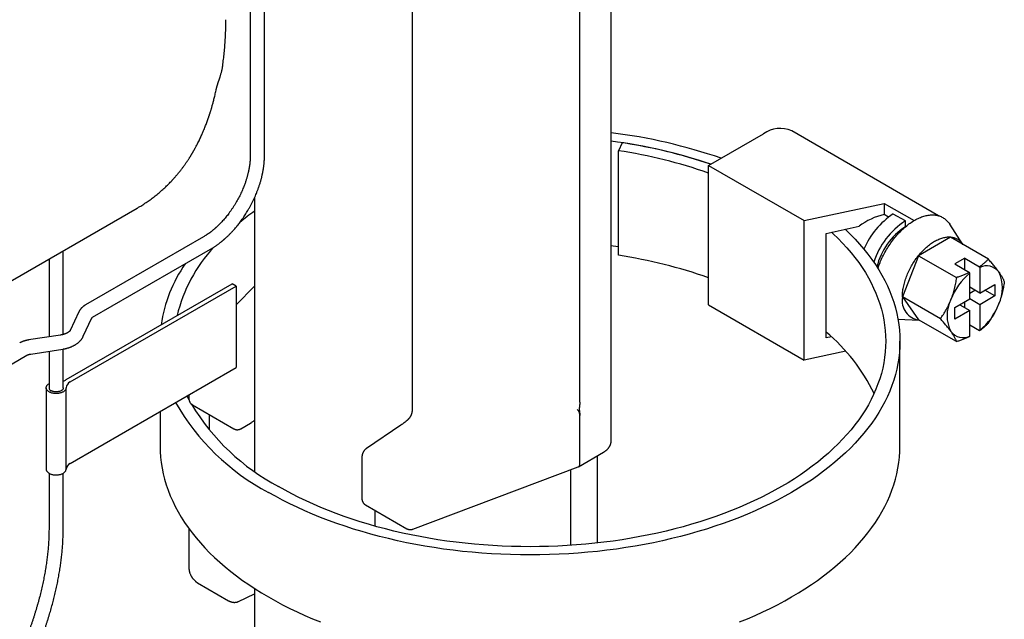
# Model space of a CAD drawing. Header units: millimetres. Extents: x 8 to 564, y 12 to 489.
# Tile 50 of 79: x 490 to 559, y 142 to 184. Entities that reach past the tile are written whole.
import ezdxf

# ---------------------------------------------------------------- set-up
doc = ezdxf.new("R2010")
doc.units = ezdxf.units.MM

msp = doc.modelspace()

# ---------------------------------------------------------------- linework, layer by layer
at = {"color": 7, "linetype": 'Continuous', "lineweight": 30}
for p, q in [((531.696, 154.749), (531.696, 195.168)), ((529.489, 157.433), (529.489, 193.535)), ((517.703, 192.887), (517.703, 156.897)), ((507.327, 174.734), (507.327, 187.736)), ((506.327, 187.11), (506.327, 174.734)), ((504.366, 180.897), (504.367, 180.904)), ((554.701, 170.523), (544.38, 176.481)), ((538.54, 174.057), (542.4, 176.285)), ((532.459, 175.649), (532.201, 175.091)), ((532.201, 167.742), (532.201, 175.091)), ((538.54, 174.057), (545.258, 170.179)), ((538.54, 164.259), (538.54, 174.057)), ((500.839, 173.013), (500.84, 173.015)), ((506.587, 171.7), (506.633, 171.73)), ((506.633, 171.798), (506.633, 152.574)), ((487.444, 164.742), (498.386, 171.059)), ((545.258, 170.179), (550.886, 171.387)), ((550.886, 171.387), (550.886, 170.604)), ((550.886, 171.387), (552.978, 170.179)), ((551.191, 170.428), (550.886, 170.604)), ((552.371, 170.155), (551.522, 170.645)), ((545.258, 160.381), (545.258, 170.179)), ((546.804, 169.286), (549.114, 169.782)), ((552.371, 169.747), (552.371, 170.155)), ((552.372, 169.746), (552.371, 169.747)), ((556.408, 168.51), (555.491, 169.926)), ((503.041, 169.044), (494.745, 164.255)), ((546.804, 161.937), (546.804, 169.286)), ((555.544, 169.007), (553.299, 167.711)), ((558.199, 167.474), (555.544, 169.007)), ((495.245, 163.388), (503.541, 168.178)), ((492.184, 167.478), (492.184, 162.02)), ((493.184, 162.185), (493.184, 168.056)), ((553.299, 167.711), (552.176, 164.817)), ((553.299, 167.711), (555.953, 166.178)), ((556.543, 167.542), (555.835, 167.134)), ((556.543, 167.542), (557.585, 166.941)), ((556.543, 166.726), (556.543, 167.542)), ((555.835, 167.134), (556.878, 166.532)), ((557.585, 166.941), (557.603, 166.893)), ((557.603, 166.893), (557.603, 165.093)), ((556.896, 166.484), (556.878, 166.532)), ((556.896, 164.685), (556.896, 166.484)), ((493.395, 159.01), (505.059, 165.744)), ((493.677, 158.847), (505.342, 165.581)), ((505.342, 165.581), (505.059, 165.744)), ((505.342, 165.581), (505.342, 159.865)), ((506.633, 165.577), (505.342, 164.267)), ((557.603, 165.093), (556.896, 165.501)), ((557.603, 165.093), (558.664, 165.705)), ((558.664, 165.705), (558.664, 164.889)), ((554.831, 163.284), (552.176, 164.817)), ((552.176, 164.817), (553.299, 163.22)), ((556.896, 165.093), (557.25, 165.297)), ((558.664, 164.889), (557.603, 164.276)), ((558.664, 164.889), (557.957, 165.297)), ((538.54, 164.259), (545.258, 160.381)), ((555.835, 164.072), (556.896, 164.685)), ((555.835, 163.256), (555.835, 164.072)), ((556.189, 164.276), (556.896, 163.868)), ((556.543, 164.072), (556.543, 164.481)), ((557.603, 164.276), (556.896, 164.685)), ((557.603, 164.276), (557.603, 162.476)), ((494.283, 163.773), (493.68, 162.474)), ((494.587, 162.053), (495.19, 163.352)), ((556.896, 163.868), (555.835, 163.256)), ((556.896, 162.068), (556.896, 163.868)), ((551.848, 163.27), (553.339, 163.194)), ((555.953, 161.687), (553.299, 163.22)), ((557.585, 162.45), (556.896, 162.847)), ((492.996, 162.145), (490.746, 161.797)), ((547.179, 162.018), (546.804, 161.937)), ((556.896, 162.068), (556.878, 162.041)), ((557.603, 162.476), (557.585, 162.45)), ((551.989, 154.36), (551.989, 161.709)), ((480.914, 155.115), (490.624, 160.72)), ((490.898, 160.809), (493.149, 161.157)), ((492.184, 161.008), (492.184, 158.437)), ((493.184, 158.437), (493.184, 161.163)), ((548.179, 161.008), (545.258, 160.381)), ((493.677, 153.131), (505.342, 159.865)), ((491.984, 158.437), (491.984, 152.721)), ((493.384, 152.721), (493.384, 158.437)), ((502.017, 157.946), (502.017, 157.665)), ((502.267, 157.232), (505.162, 155.561)), ((499.989, 156.775), (499.989, 154.36)), ((503.438, 156.556), (503.438, 155.479)), ((517.703, 156.897), (517.703, 156.899)), ((529.489, 153.116), (529.489, 156.482)), ((505.662, 155.561), (506.355, 155.961)), ((516.907, 155.815), (514.489, 154.175)), ((529.397, 152.893), (531.154, 153.908)), ((530.727, 147.538), (530.727, 153.662)), ((514.175, 153.537), (514.175, 150.646)), ((492.184, 152.438), (492.184, 148.606)), ((493.184, 148.606), (493.184, 152.438)), ((517.747, 148.507), (529.377, 152.884)), ((528.856, 147.372), (528.856, 152.688)), ((514.426, 150.213), (517.321, 148.542)), ((515.09, 149.83), (515.09, 148.72)), ((502.017, 148.548), (502.017, 145.785)), ((502.622, 144.745), (504.809, 143.483)), ((505.512, 143.434), (506.633, 143.968)), ((506.633, 144.338), (506.633, 103.247))]:
    msp.add_line(p, q, dxfattribs=at)
at = {"color": 7, "linetype": 'Continuous', "lineweight": 30, "flags": 128}
for points in [[(550.439, 166.815), (550.471, 166.913), (550.508, 167.018), (550.547, 167.123), (550.589, 167.227), (550.632, 167.331), (550.677, 167.435), (550.724, 167.539), (550.772, 167.642), (550.823, 167.744), (550.876, 167.846), (550.93, 167.947), (550.986, 168.047), (551.043, 168.147), (551.102, 168.245), (551.163, 168.342), (551.225, 168.438), (551.289, 168.533), (551.354, 168.626), (551.421, 168.718), (551.489, 168.809), (551.558, 168.898), (551.628, 168.985), (551.7, 169.071), (551.772, 169.155), (551.846, 169.237), (551.92, 169.317), (551.995, 169.396), (552.072, 169.472), (552.148, 169.546), (552.226, 169.618), (552.304, 169.688), (552.383, 169.755), (552.463, 169.821), (552.543, 169.883), (552.623, 169.944), (552.703, 170.002), (552.784, 170.057), (552.865, 170.11), (552.946, 170.16), (553.027, 170.207), (553.108, 170.252), (553.19, 170.294), (553.27, 170.334), (553.351, 170.37), (553.431, 170.404), (553.512, 170.435), (553.591, 170.463), (553.67, 170.488), (553.749, 170.51), (553.827, 170.529), (553.904, 170.545), (553.981, 170.558), (554.057, 170.569), (554.131, 170.576), (554.205, 170.58), (554.278, 170.581), (554.35, 170.579), (554.421, 170.575), (554.491, 170.567), (554.559, 170.556), (554.627, 170.542), (554.692, 170.526), (554.757, 170.506), (554.82, 170.483), (554.881, 170.458), (554.941, 170.429), (555, 170.398), (555.057, 170.364), (555.112, 170.327), (555.165, 170.287), (555.217, 170.244), (555.266, 170.199), (555.314, 170.151), (555.36, 170.1), (555.404, 170.047), (555.446, 169.991), (555.486, 169.933), (555.491, 169.926)], [(548.136, 169.572), (548.158, 169.551), (548.506, 169.213), (548.838, 168.871), (549.155, 168.523), (549.456, 168.17), (549.741, 167.814), (550.01, 167.453), (550.262, 167.088), (550.498, 166.719), (550.717, 166.347), (550.919, 165.972), (551.103, 165.593), (551.271, 165.213), (551.421, 164.829), (551.554, 164.444), (551.669, 164.057), (551.767, 163.668), (551.847, 163.278), (551.909, 162.886), (551.954, 162.494), (551.98, 162.102), (551.989, 161.709), (551.98, 161.316), (551.954, 160.923), (551.909, 160.531), (551.847, 160.14), (551.767, 159.75), (551.669, 159.361), (551.554, 158.973), (551.421, 158.588), (551.271, 158.205), (551.103, 157.824), (550.919, 157.446), (550.717, 157.07), (550.498, 156.698), (550.262, 156.33), (550.01, 155.965), (549.741, 155.604), (549.456, 155.247), (549.155, 154.894), (548.838, 154.547), (548.506, 154.204), (548.158, 153.866), (547.795, 153.534), (547.416, 153.207), (547.024, 152.886), (546.616, 152.571), (546.195, 152.263), (545.76, 151.961), (545.311, 151.665), (544.849, 151.377), (544.374, 151.095), (543.886, 150.821), (543.387, 150.554), (542.875, 150.295), (542.352, 150.044), (541.817, 149.801), (541.272, 149.566), (540.716, 149.339), (540.15, 149.121), (539.574, 148.911), (538.989, 148.71), (538.395, 148.518), (537.793, 148.335), (537.182, 148.161), (536.564, 147.997), (535.939, 147.842), (535.307, 147.696), (534.668, 147.56), (534.024, 147.434), (533.374, 147.317), (532.719, 147.211), (532.059, 147.114), (531.395, 147.027), (530.727, 146.951), (530.057, 146.884), (529.383, 146.828), (528.707, 146.781), (528.029, 146.745), (527.35, 146.72), (526.67, 146.704), (525.989, 146.699), (525.309, 146.704), (524.628, 146.72), (523.949, 146.745), (523.271, 146.781), (522.596, 146.828), (521.922, 146.884), (521.251, 146.951), (520.584, 147.027), (519.92, 147.114), (519.26, 147.211), (518.605, 147.317), (517.955, 147.434), (517.31, 147.56), (516.672, 147.696), (516.039, 147.842), (515.414, 147.997), (514.796, 148.161), (514.185, 148.335), (513.583, 148.518), (512.989, 148.71), (512.404, 148.911), (511.829, 149.121), (511.263, 149.339), (510.707, 149.566), (510.161, 149.801), (509.627, 150.044), (509.104, 150.295), (508.592, 150.554), (508.092, 150.821), (507.604, 151.095)], [(547.179, 169.367), (547.305, 169.249), (547.64, 168.925), (547.96, 168.595), (548.264, 168.261), (548.554, 167.922), (548.828, 167.579), (549.086, 167.232), (549.329, 166.881), (549.555, 166.526), (549.766, 166.168), (549.96, 165.808), (550.137, 165.444), (550.298, 165.078), (550.443, 164.709), (550.571, 164.339), (550.681, 163.966), (550.775, 163.592), (550.852, 163.217), (550.912, 162.841), (550.955, 162.464), (550.981, 162.086), (550.989, 161.709), (550.981, 161.331), (550.955, 160.953), (550.912, 160.576), (550.852, 160.2), (550.775, 159.825), (550.681, 159.451), (550.571, 159.079), (550.443, 158.708), (550.298, 158.34), (550.137, 157.973), (549.96, 157.61), (549.766, 157.249), (549.555, 156.891), (549.329, 156.537), (549.086, 156.186), (548.828, 155.839), (548.554, 155.495), (548.264, 155.157), (547.96, 154.822), (547.64, 154.493), (547.305, 154.168), (546.956, 153.848), (546.592, 153.534), (546.215, 153.226), (545.823, 152.923), (545.418, 152.626), (544.999, 152.336), (544.568, 152.052), (544.124, 151.774), (543.667, 151.504), (543.198, 151.24), (542.717, 150.983), (542.225, 150.734), (541.722, 150.493), (541.208, 150.259), (540.684, 150.033), (540.149, 149.815), (539.605, 149.605), (539.052, 149.403), (538.489, 149.21), (537.918, 149.025), (537.339, 148.849), (536.752, 148.682), (536.158, 148.524), (535.556, 148.375), (534.948, 148.235), (534.334, 148.104), (533.715, 147.983), (533.09, 147.871), (532.46, 147.768), (531.825, 147.675), (531.187, 147.592), (530.545, 147.518), (529.9, 147.454), (529.252, 147.4), (528.602, 147.356), (527.951, 147.321), (527.298, 147.296), (526.644, 147.281), (525.989, 147.276), (525.335, 147.281), (524.681, 147.296), (524.028, 147.321), (523.376, 147.356), (522.726, 147.4), (522.078, 147.454), (521.433, 147.518), (520.791, 147.592), (520.153, 147.675), (519.519, 147.768), (518.889, 147.871), (518.264, 147.983), (517.644, 148.104), (517.03, 148.235), (516.422, 148.375), (515.821, 148.524), (515.226, 148.682), (514.639, 148.849), (514.06, 149.025), (513.489, 149.21), (512.927, 149.403), (512.373, 149.605), (511.829, 149.815), (511.295, 150.033), (510.77, 150.259), (510.256, 150.493), (509.753, 150.734), (509.261, 150.983), (508.78, 151.24), (508.312, 151.504)], [(552.159, 164.807), (552.16, 164.891), (552.163, 164.977), (552.169, 165.064), (552.177, 165.152), (552.188, 165.241), (552.2, 165.331), (552.215, 165.421), (552.233, 165.513), (552.252, 165.604), (552.274, 165.697), (552.298, 165.79), (552.324, 165.883), (552.352, 165.976), (552.383, 166.07), (552.415, 166.164), (552.45, 166.257), (552.486, 166.351), (552.525, 166.444), (552.565, 166.537), (552.608, 166.629), (552.652, 166.721), (552.698, 166.812), (552.746, 166.903), (552.796, 166.993), (552.847, 167.082), (552.9, 167.169), (552.954, 167.256), (553.01, 167.342), (553.068, 167.426), (553.127, 167.509), (553.187, 167.591), (553.248, 167.671), (553.311, 167.749), (553.375, 167.826), (553.439, 167.901), (553.505, 167.974), (553.572, 168.045), (553.64, 168.114), (553.708, 168.181), (553.777, 168.247), (553.847, 168.309), (553.918, 168.37), (553.989, 168.428), (554.06, 168.484), (554.132, 168.538), (554.204, 168.589), (554.276, 168.637), (554.349, 168.683), (554.421, 168.726), (554.494, 168.767), (554.566, 168.805), (554.639, 168.84), (554.711, 168.872), (554.782, 168.901), (554.854, 168.928), (554.925, 168.951), (554.995, 168.972), (555.065, 168.99), (555.134, 169.005), (555.203, 169.017), (555.27, 169.025), (555.337, 169.031), (555.403, 169.034), (555.468, 169.034), (555.532, 169.031), (555.594, 169.025), (555.656, 169.016), (555.716, 169.004), (555.775, 168.989), (555.832, 168.971), (555.888, 168.95), (555.943, 168.926), (555.995, 168.899), (556.047, 168.869), (556.096, 168.837), (556.144, 168.802), (556.19, 168.764), (556.235, 168.723), (556.277, 168.68), (556.318, 168.633), (556.356, 168.585), (556.393, 168.534), (556.411, 168.506)], [(532.201, 168.339), (531.825, 168.393), (531.696, 168.411)], [(493.384, 158.438), (493.383, 158.41), (493.378, 158.382), (493.37, 158.354), (493.358, 158.327), (493.343, 158.3), (493.325, 158.274), (493.304, 158.249), (493.28, 158.225), (493.253, 158.201), (493.224, 158.179), (493.191, 158.158), (493.157, 158.139), (493.12, 158.121), (493.081, 158.104), (493.04, 158.089), (492.997, 158.075), (492.953, 158.064), (492.907, 158.054), (492.861, 158.046), (492.814, 158.04), (492.766, 158.036), (492.717, 158.033), (492.669, 158.033), (492.62, 158.035), (492.572, 158.038), (492.524, 158.044), (492.478, 158.051), (492.432, 158.06), (492.387, 158.071), (492.344, 158.084), (492.302, 158.098), (492.263, 158.115), (492.225, 158.132), (492.19, 158.151), (492.156, 158.172), (492.126, 158.194), (492.098, 158.216), (492.073, 158.24), (492.051, 158.265), (492.032, 158.291), (492.016, 158.318), (492.003, 158.345), (491.994, 158.372), (491.987, 158.4), (491.985, 158.428), (491.985, 158.456), (491.989, 158.484), (491.996, 158.512), (492.007, 158.539), (492.021, 158.566), (492.038, 158.592), (492.058, 158.617), (492.081, 158.642), (492.107, 158.666), (492.136, 158.688), (492.168, 158.71), (492.184, 158.72)], [(493.184, 158.437), (493.183, 158.416), (493.179, 158.393), (493.171, 158.37), (493.16, 158.347), (493.145, 158.325), (493.128, 158.304), (493.108, 158.283), (493.085, 158.264), (493.059, 158.246), (493.031, 158.229), (493, 158.213), (492.968, 158.199), (492.933, 158.187), (492.897, 158.176), (492.859, 158.167), (492.82, 158.159), (492.781, 158.154), (492.74, 158.15), (492.7, 158.149), (492.659, 158.149), (492.618, 158.151), (492.578, 158.155), (492.539, 158.161), (492.5, 158.169), (492.463, 158.178), (492.427, 158.19), (492.393, 158.202), (492.361, 158.217), (492.331, 158.233)], [(502.02, 157.608), (502.019, 157.61), (501.889, 157.872)], [(499.989, 154.36), (499.998, 153.967), (500.025, 153.574), (500.069, 153.182), (500.132, 152.791), (500.212, 152.401), (500.309, 152.012), (500.425, 151.625), (500.557, 151.239), (500.708, 150.856), (500.875, 150.475), (501.06, 150.097), (501.262, 149.722), (501.481, 149.35), (501.716, 148.981), (501.968, 148.616), (502.237, 148.255), (502.522, 147.898), (502.823, 147.546), (503.14, 147.198), (503.473, 146.855), (503.821, 146.517), (504.184, 146.185), (504.562, 145.858), (504.955, 145.537), (505.362, 145.223), (505.783, 144.914), (506.219, 144.612), (506.667, 144.316), (507.129, 144.028), (507.604, 143.746)], [(540.716, 141.99), (541.272, 142.217), (541.817, 142.452), (542.352, 142.695), (542.875, 142.946), (543.387, 143.206), (543.886, 143.472), (544.374, 143.746), (544.849, 144.028), (545.311, 144.316), (545.76, 144.612), (546.195, 144.914), (546.616, 145.223), (547.024, 145.537), (547.416, 145.858), (547.795, 146.185), (548.158, 146.517), (548.506, 146.855), (548.838, 147.198), (549.155, 147.546), (549.456, 147.898), (549.741, 148.255), (550.01, 148.616), (550.262, 148.981), (550.498, 149.35), (550.717, 149.722), (550.919, 150.097), (551.103, 150.475), (551.271, 150.856), (551.421, 151.239), (551.554, 151.625), (551.669, 152.012), (551.767, 152.401), (551.847, 152.791), (551.909, 153.182), (551.954, 153.574), (551.98, 153.967), (551.989, 154.36)], [(491.984, 152.721), (491.985, 152.712), (491.987, 152.684), (491.994, 152.656), (492.003, 152.629), (492.016, 152.602), (492.032, 152.575), (492.051, 152.55), (492.073, 152.525), (492.098, 152.501), (492.126, 152.478), (492.156, 152.456), (492.19, 152.435), (492.225, 152.416), (492.263, 152.399), (492.302, 152.383), (492.344, 152.368), (492.387, 152.355), (492.432, 152.344), (492.478, 152.335), (492.524, 152.328), (492.572, 152.322), (492.62, 152.319), (492.669, 152.317), (492.717, 152.318), (492.766, 152.32), (492.814, 152.324), (492.861, 152.33), (492.907, 152.338), (492.953, 152.348), (492.997, 152.36), (493.04, 152.373), (493.081, 152.388), (493.12, 152.405), (493.157, 152.423), (493.191, 152.443), (493.224, 152.463), (493.253, 152.486), (493.28, 152.509), (493.304, 152.533), (493.325, 152.559), (493.343, 152.585), (493.358, 152.611), (493.37, 152.638), (493.378, 152.666), (493.383, 152.694), (493.384, 152.722), (493.384, 152.722)], [(507.604, 143.746), (508.092, 143.472), (508.592, 143.206), (509.104, 142.946), (509.627, 142.695), (510.161, 142.452), (510.707, 142.217), (511.263, 141.99)]]:
    msp.add_lwpolyline(points, dxfattribs=at)
at = {"color": 7, "linetype": 'Continuous', "lineweight": 30}
for centre, radius, start, end in [((543.559, 174.677), 1.982, 65.5414, 125.76906), ((526.856, 137.943), 38.713, 71.07033, 82.81791), ((526.826, 138.829), 37.251, 71.43463, 82.48676), ((526.962, 140.428), 35.057, 70.7142, 81.40559), ((526.938, 139.246), 36.819, 71.39447, 81.37548), ((517.627, 155.257), 19.073, 125.1966, 129.10026), ((554.383, 166.159), 5.321, 122.52601, 157.79281), ((555.313, 165.588), 5.433, 122.79726, 162.066), ((554.919, 165.807), 4.692, 122.89416, 166.12177), ((511.666, 160.981), 10.782, 137.17473, 166.45287), ((526.953, 133.042), 35.095, 70.71996, 81.39982), ((510.043, 161.403), 10.083, 145.27476, 171.68427), ((558.074, 165.917), 1.083, 37.44684, 115.72962), ((559.737, 163.041), 4.464, 129.52006, 159.13371), ((556.688, 165.453), 2.511, 333.43642, 26.56358), ((553.534, 164.575), 1.394, 170.42532, 262.17764), ((557.811, 163.508), 2.511, 153.43642, 206.56358), ((554.763, 165.92), 4.464, 309.52006, 339.13371), ((538.538, 152.453), 12.897, 25.64002, 50.13921), ((556.426, 163.044), 1.083, 217.44684, 295.72962), ((492.83, 160.006), 1.145, 288.06118, 299.57354), ((493.887, 158.387), 0.505, 114.53663, 174.27609), ((492.434, 158.461), 0.251, 185.57518, 245.74496), ((515.166, 165.44), 16.216, 209.70409, 242.20519), ((515.694, 165.447), 15.777, 211.15871, 242.09848), ((493.883, 152.674), 0.501, 114.2418, 174.43806)]:
    msp.add_arc(centre, radius, start, end, dxfattribs=at)
for centre, major_axis, ratio, start_param, end_param in [((550.886, 168.154), (2.915, 1.445), 0.715882, 1.229811, 1.839778), ((529.173, 153.341), (-0.214, 0.453), 0.514672, 3.099422, 3.969242)]:
    msp.add_ellipse(centre, major_axis=major_axis, ratio=ratio, start_param=start_param, end_param=end_param, dxfattribs=at)
for points, knots in [([(504.367, 180.903), (504.374, 180.953), (504.393, 181.078), (504.421, 181.281), (504.45, 181.509), (504.477, 181.739), (504.501, 181.97), (504.523, 182.203), (504.543, 182.437), (504.561, 182.673), (504.576, 182.91), (504.589, 183.148), (504.599, 183.387), (504.607, 183.628), (504.613, 183.87), (504.616, 184.091), (504.616, 184.232), (504.617, 184.291)], [0, 0, 0, 0, 0.04654, 0.115851, 0.185195, 0.25457, 0.323972, 0.3934, 0.46285, 0.532321, 0.60181, 0.671316, 0.740835, 0.810368, 0.879911, 0.949463, 1, 1, 1, 1]), ([(503.924, 179.338), (503.929, 179.362), (503.939, 179.406), (503.956, 179.475), (503.973, 179.539), (503.989, 179.598), (504.005, 179.652), (504.02, 179.7), (504.032, 179.74), (504.042, 179.772), (504.05, 179.795), (504.055, 179.813), (504.061, 179.83), (504.068, 179.852), (504.078, 179.883), (504.091, 179.922), (504.107, 179.969), (504.125, 180.025), (504.146, 180.087), (504.168, 180.155), (504.192, 180.228), (504.218, 180.307), (504.244, 180.392), (504.271, 180.482), (504.298, 180.579), (504.324, 180.682), (504.348, 180.789), (504.36, 180.861), (504.366, 180.897)], [0, 0, 0, 0, 0.0582397, 0.11122, 0.1591176, 0.2020368, 0.240019, 0.2730559, 0.3010087, 0.3209105, 0.3364707, 0.3476584, 0.3559785, 0.370838, 0.3906922, 0.4155743, 0.4455234, 0.4805766, 0.5192622, 0.5605935, 0.6048359, 0.6520518, 0.7022994, 0.7556521, 0.8122082, 0.8723408, 0.9363902, 1, 1, 1, 1]), ([(500.841, 173.015), (500.855, 173.03), (500.886, 173.063), (500.934, 173.115), (500.986, 173.174), (501.042, 173.237), (501.102, 173.305), (501.163, 173.377), (501.227, 173.453), (501.292, 173.532), (501.36, 173.616), (501.431, 173.705), (501.5, 173.794), (501.567, 173.882), (501.63, 173.967), (501.692, 174.052), (501.75, 174.134), (501.805, 174.212), (501.859, 174.29), (501.911, 174.367), (501.961, 174.443), (502.007, 174.513), (502.046, 174.574), (502.079, 174.626), (502.107, 174.67), (502.131, 174.71), (502.153, 174.745), (502.171, 174.775), (502.187, 174.8), (502.2, 174.821), (502.212, 174.841), (502.224, 174.862), (502.238, 174.886), (502.255, 174.915), (502.275, 174.948), (502.297, 174.986), (502.321, 175.027), (502.348, 175.073), (502.377, 175.125), (502.409, 175.181), (502.442, 175.242), (502.486, 175.321), (502.537, 175.417), (502.595, 175.528), (502.658, 175.651), (502.725, 175.785), (502.794, 175.929), (502.858, 176.067), (502.918, 176.199), (502.974, 176.325), (503.025, 176.445), (503.079, 176.572), (503.134, 176.708), (503.191, 176.853), (503.245, 176.994), (503.285, 177.103), (503.314, 177.181), (503.331, 177.228), (503.347, 177.276), (503.364, 177.322), (503.38, 177.368), (503.395, 177.412), (503.408, 177.45), (503.418, 177.479), (503.425, 177.5), (503.43, 177.516), (503.433, 177.526), (503.435, 177.532), (503.437, 177.537), (503.44, 177.545), (503.443, 177.557), (503.449, 177.574), (503.457, 177.598), (503.468, 177.63), (503.48, 177.668), (503.494, 177.712), (503.51, 177.763), (503.528, 177.82), (503.548, 177.884), (503.57, 177.955), (503.593, 178.032), (503.618, 178.119), (503.647, 178.218), (503.678, 178.328), (503.71, 178.447), (503.744, 178.575), (503.779, 178.711), (503.814, 178.856), (503.851, 179.008), (503.887, 179.17), (503.911, 179.281), (503.924, 179.338)], [0, 0, 0, 0, 0.00924, 0.01999, 0.031702, 0.044376, 0.058012, 0.072611, 0.087257, 0.102759, 0.119116, 0.136329, 0.154398, 0.17011, 0.186399, 0.20236, 0.217472, 0.231733, 0.245144, 0.259859, 0.273394, 0.285748, 0.296921, 0.305476, 0.313181, 0.320037, 0.326042, 0.331198, 0.335573, 0.338915, 0.342288, 0.345691, 0.349518, 0.354447, 0.360492, 0.366561, 0.37345, 0.381158, 0.389685, 0.399032, 0.409184, 0.419507, 0.438006, 0.455951, 0.473343, 0.496905, 0.519369, 0.540735, 0.561004, 0.580175, 0.598249, 0.615226, 0.63743, 0.658809, 0.679363, 0.699093, 0.706063, 0.712924, 0.719676, 0.72632, 0.732854, 0.739279, 0.745177, 0.748869, 0.751812, 0.754008, 0.755455, 0.755982, 0.756574, 0.757692, 0.759336, 0.761507, 0.765089, 0.76955, 0.774889, 0.781107, 0.788203, 0.796177, 0.80503, 0.81476, 0.825369, 0.836856, 0.850763, 0.865772, 0.881882, 0.899093, 0.917405, 0.936461, 0.956579, 0.977759, 1, 1, 1, 1]), ([(506.327, 174.734), (506.326, 174.709), (506.326, 174.657), (506.324, 174.58), (506.321, 174.506), (506.317, 174.435), (506.312, 174.367), (506.306, 174.3), (506.299, 174.233), (506.291, 174.164), (506.282, 174.09), (506.272, 174.026), (506.264, 173.972), (506.258, 173.931), (506.251, 173.89), (506.244, 173.85), (506.237, 173.812), (506.23, 173.779), (506.225, 173.752), (506.221, 173.73), (506.217, 173.71), (506.211, 173.681), (506.202, 173.64), (506.191, 173.589), (506.175, 173.52), (506.155, 173.438), (506.131, 173.345), (506.106, 173.254), (506.08, 173.163), (506.05, 173.067), (506.018, 172.966), (505.982, 172.859), (505.942, 172.745), (505.897, 172.626), (505.845, 172.492), (505.783, 172.345), (505.711, 172.183), (505.633, 172.015), (505.548, 171.847), (505.461, 171.682), (505.366, 171.512), (505.264, 171.339), (505.155, 171.164), (505.045, 170.998), (504.935, 170.841), (504.826, 170.692), (504.718, 170.552), (504.61, 170.417), (504.499, 170.286), (504.384, 170.156), (504.29, 170.055), (504.217, 169.979), (504.168, 169.929), (504.118, 169.879), (504.068, 169.831), (504.02, 169.785), (503.975, 169.743), (503.937, 169.708), (503.905, 169.679), (503.876, 169.654), (503.849, 169.63), (503.819, 169.603), (503.784, 169.573), (503.744, 169.54), (503.701, 169.504), (503.654, 169.466), (503.602, 169.425), (503.55, 169.384), (503.501, 169.347), (503.457, 169.315), (503.419, 169.288), (503.387, 169.265), (503.355, 169.243), (503.321, 169.219), (503.28, 169.192), (503.232, 169.16), (503.176, 169.124), (503.111, 169.085), (503.065, 169.058), (503.041, 169.044)], [0, 0, 0, 0, 0.013248, 0.026558, 0.039202, 0.050866, 0.061888, 0.072699, 0.083302, 0.094261, 0.106022, 0.118621, 0.124852, 0.13127, 0.137875, 0.144288, 0.14981, 0.155529, 0.159779, 0.162577, 0.16542, 0.169266, 0.175823, 0.184061, 0.192674, 0.207459, 0.221481, 0.234737, 0.248554, 0.262696, 0.277764, 0.293757, 0.310675, 0.32852, 0.34729, 0.370359, 0.394688, 0.420279, 0.446319, 0.471739, 0.496535, 0.525462, 0.553486, 0.580605, 0.606819, 0.632126, 0.656524, 0.680224, 0.70427, 0.728804, 0.753822, 0.763965, 0.774184, 0.78448, 0.794851, 0.804981, 0.814036, 0.821974, 0.828272, 0.833639, 0.838969, 0.844902, 0.851808, 0.860187, 0.868523, 0.877937, 0.888427, 0.899305, 0.909126, 0.917702, 0.925217, 0.931672, 0.937079, 0.943811, 0.951945, 0.961481, 0.972588, 0.985429, 1, 1, 1, 1]), ([(503.541, 168.178), (503.568, 168.193), (503.621, 168.225), (503.701, 168.273), (503.777, 168.321), (503.848, 168.368), (503.915, 168.414), (503.98, 168.459), (504.044, 168.506), (504.11, 168.554), (504.179, 168.607), (504.239, 168.653), (504.288, 168.692), (504.325, 168.723), (504.363, 168.754), (504.4, 168.785), (504.434, 168.813), (504.463, 168.838), (504.487, 168.859), (504.505, 168.875), (504.52, 168.888), (504.534, 168.901), (504.553, 168.918), (504.578, 168.94), (504.609, 168.968), (504.644, 169), (504.697, 169.049), (504.764, 169.112), (504.843, 169.19), (504.919, 169.267), (504.995, 169.346), (505.074, 169.429), (505.155, 169.518), (505.24, 169.615), (505.329, 169.718), (505.421, 169.83), (505.517, 169.95), (505.615, 170.078), (505.716, 170.215), (505.82, 170.36), (505.922, 170.512), (506.023, 170.666), (506.118, 170.82), (506.218, 170.987), (506.32, 171.168), (506.423, 171.361), (506.518, 171.55), (506.606, 171.735), (506.687, 171.915), (506.765, 172.1), (506.84, 172.291), (506.914, 172.494), (506.984, 172.7), (507.035, 172.868), (507.072, 172.996), (507.096, 173.084), (507.119, 173.172), (507.14, 173.258), (507.159, 173.337), (507.174, 173.406), (507.186, 173.461), (507.196, 173.507), (507.204, 173.546), (507.212, 173.59), (507.222, 173.64), (507.233, 173.699), (507.244, 173.769), (507.256, 173.841), (507.267, 173.914), (507.276, 173.983), (507.284, 174.048), (507.291, 174.107), (507.297, 174.16), (507.301, 174.206), (507.305, 174.246), (507.308, 174.282), (507.311, 174.321), (507.314, 174.369), (507.318, 174.426), (507.321, 174.491), (507.324, 174.564), (507.326, 174.647), (507.326, 174.704), (507.327, 174.734)], [0, 0, 0, 0, 0.013199, 0.026462, 0.039115, 0.050838, 0.061892, 0.072718, 0.083322, 0.094194, 0.105829, 0.118297, 0.124463, 0.130814, 0.137349, 0.14391, 0.149684, 0.154825, 0.158955, 0.162074, 0.164231, 0.166588, 0.169639, 0.174124, 0.179572, 0.185923, 0.192388, 0.207245, 0.221352, 0.23471, 0.248629, 0.262708, 0.277721, 0.293669, 0.31055, 0.328366, 0.347115, 0.366797, 0.387413, 0.408962, 0.431345, 0.45353, 0.475245, 0.49649, 0.523543, 0.549795, 0.57525, 0.599906, 0.623765, 0.646829, 0.67305, 0.699397, 0.726332, 0.753859, 0.765242, 0.776725, 0.788307, 0.799905, 0.810434, 0.81956, 0.827283, 0.83238, 0.8375, 0.843169, 0.84969, 0.857558, 0.86678, 0.87736, 0.886604, 0.896263, 0.905151, 0.913192, 0.920387, 0.926628, 0.932052, 0.936697, 0.941616, 0.948444, 0.95633, 0.965305, 0.975557, 0.987122, 1, 1, 1, 1]), ([(498.386, 171.059), (498.419, 171.078), (498.502, 171.126), (498.634, 171.206), (498.783, 171.299), (498.93, 171.395), (499.076, 171.493), (499.221, 171.594), (499.363, 171.698), (499.505, 171.804), (499.645, 171.912), (499.783, 172.023), (499.919, 172.137), (500.054, 172.253), (500.188, 172.372), (500.32, 172.493), (500.45, 172.617), (500.579, 172.743), (500.705, 172.872), (500.792, 172.962), (500.836, 173.01), (500.839, 173.013)], [0, 0, 0, 0, 0.036022, 0.092053, 0.148113, 0.204206, 0.260338, 0.316515, 0.372742, 0.429025, 0.485369, 0.541779, 0.59826, 0.654817, 0.711455, 0.768177, 0.82499, 0.881896, 0.9389, 0.996005, 1, 1, 1, 1]), ([(558.199, 167.474), (558.153, 167.428), (558.063, 167.335), (557.94, 167.222), (557.836, 167.134), (557.755, 167.068), (557.672, 167.004), (557.614, 166.962), (557.585, 166.941)], [0, 0, 0, 0, 0.248881, 0.498122, 0.623438, 0.748753, 0.874377, 1, 1, 1, 1]), ([(558.934, 166.575), (558.91, 166.609), (558.862, 166.676), (558.782, 166.782), (558.698, 166.89), (558.607, 167.001), (558.512, 167.116), (558.411, 167.234), (558.307, 167.353), (558.235, 167.434), (558.199, 167.474)], [0, 0, 0, 0, 0.123252, 0.246505, 0.370557, 0.494613, 0.620709, 0.746809, 0.873403, 1, 1, 1, 1]), ([(555.953, 166.178), (555.943, 166.112), (555.924, 165.981), (555.889, 165.785), (555.85, 165.59), (555.805, 165.395), (555.755, 165.201), (555.698, 165.009), (555.636, 164.818), (555.589, 164.693), (555.566, 164.631)], [0, 0, 0, 0, 0.123627, 0.247252, 0.371298, 0.49534, 0.621101, 0.746858, 0.87343, 1, 1, 1, 1]), ([(556.878, 166.532), (556.842, 166.516), (556.77, 166.483), (556.659, 166.435), (556.546, 166.389), (556.393, 166.329), (556.196, 166.257), (556.034, 166.205), (555.953, 166.178)], [0, 0, 0, 0, 0.124315, 0.24863, 0.373263, 0.497896, 0.748745, 1, 1, 1, 1]), ([(558.934, 166.575), (558.957, 166.542), (559.002, 166.476), (559.063, 166.382), (559.119, 166.29), (559.17, 166.201), (559.215, 166.116), (559.255, 166.033), (559.291, 165.953), (559.311, 165.902), (559.321, 165.877)], [0, 0, 0, 0, 0.123252, 0.246505, 0.370557, 0.494613, 0.620709, 0.746809, 0.873403, 1, 1, 1, 1]), ([(559.321, 165.877), (559.311, 165.811), (559.292, 165.68), (559.257, 165.484), (559.218, 165.288), (559.173, 165.094), (559.123, 164.9), (559.066, 164.707), (559.004, 164.517), (558.957, 164.392), (558.934, 164.33)], [0, 0, 0, 0, 0.1235827, 0.2474086, 0.3712308, 0.4961207, 0.6210066, 0.7471631, 0.8733166, 1, 1, 1, 1]), ([(494.745, 164.254), (494.735, 164.248), (494.707, 164.232), (494.665, 164.205), (494.619, 164.173), (494.575, 164.139), (494.533, 164.103), (494.493, 164.066), (494.455, 164.027), (494.42, 163.988), (494.387, 163.946), (494.357, 163.904), (494.329, 163.861), (494.304, 163.817), (494.29, 163.788), (494.283, 163.773)], [0, 0, 0, 0, 0.053887, 0.135616, 0.217268, 0.298692, 0.379739, 0.460275, 0.540188, 0.619397, 0.697853, 0.775542, 0.852479, 0.928707, 1, 1, 1, 1]), ([(554.831, 163.284), (554.866, 163.335), (554.937, 163.437), (555.039, 163.594), (555.138, 163.755), (555.233, 163.921), (555.324, 164.091), (555.41, 164.266), (555.492, 164.446), (555.541, 164.569), (555.566, 164.631)], [0, 0, 0, 0, 0.123627, 0.247252, 0.371298, 0.49534, 0.621101, 0.746858, 0.87343, 1, 1, 1, 1]), ([(558.199, 162.983), (558.234, 163.034), (558.305, 163.136), (558.407, 163.293), (558.506, 163.454), (558.601, 163.62), (558.692, 163.79), (558.778, 163.965), (558.86, 164.145), (558.909, 164.268), (558.934, 164.33)], [0, 0, 0, 0, 0.123627, 0.247252, 0.371298, 0.49534, 0.621101, 0.746858, 0.87343, 1, 1, 1, 1]), ([(495.187, 163.345), (495.187, 163.346), (495.189, 163.347), (495.194, 163.352), (495.201, 163.358), (495.21, 163.366), (495.222, 163.374), (495.233, 163.382), (495.242, 163.387), (495.245, 163.388)], [0, 0, 0, 0, 0.133099, 0.289087, 0.443743, 0.597907, 0.752071, 0.906737, 1, 1, 1, 1]), ([(555.566, 162.386), (555.542, 162.419), (555.494, 162.487), (555.414, 162.592), (555.33, 162.7), (555.239, 162.812), (555.144, 162.927), (555.043, 163.044), (554.939, 163.163), (554.867, 163.244), (554.831, 163.284)], [0, 0, 0, 0, 0.123147, 0.246805, 0.370466, 0.49555, 0.620638, 0.746994, 0.873354, 1, 1, 1, 1]), ([(557.585, 162.45), (557.614, 162.47), (557.671, 162.512), (557.754, 162.576), (557.834, 162.641), (557.938, 162.73), (558.061, 162.843), (558.153, 162.937), (558.199, 162.983)], [0, 0, 0, 0, 0.124315, 0.24863, 0.373263, 0.497896, 0.748745, 1, 1, 1, 1]), ([(493.68, 162.474), (493.679, 162.472), (493.677, 162.468), (493.673, 162.461), (493.666, 162.451), (493.658, 162.439), (493.648, 162.427), (493.635, 162.413), (493.621, 162.399), (493.604, 162.384), (493.585, 162.368), (493.564, 162.352), (493.541, 162.336), (493.515, 162.32), (493.487, 162.303), (493.457, 162.287), (493.424, 162.271), (493.39, 162.255), (493.353, 162.24), (493.315, 162.225), (493.275, 162.211), (493.233, 162.198), (493.19, 162.186), (493.145, 162.174), (493.099, 162.164), (493.052, 162.155), (493.018, 162.148), (492.999, 162.146), (492.996, 162.145)], [0, 0, 0, 0, 0.0311809, 0.0740289, 0.1154314, 0.1558271, 0.1955347, 0.2347924, 0.273781, 0.3126391, 0.3514687, 0.390325, 0.429277, 0.4683738, 0.5076502, 0.5471289, 0.5868231, 0.6267374, 0.66687, 0.707213, 0.7477531, 0.7884721, 0.8293461, 0.8703449, 0.9114288, 0.9525443, 0.9936127, 1, 1, 1, 1]), ([(493.149, 161.157), (493.17, 161.16), (493.213, 161.167), (493.277, 161.179), (493.342, 161.193), (493.407, 161.209), (493.472, 161.226), (493.536, 161.245), (493.599, 161.265), (493.662, 161.287), (493.725, 161.311), (493.786, 161.337), (493.846, 161.364), (493.905, 161.393), (493.963, 161.423), (494.019, 161.456), (494.073, 161.49), (494.126, 161.525), (494.178, 161.562), (494.227, 161.601), (494.274, 161.641), (494.319, 161.682), (494.361, 161.725), (494.402, 161.769), (494.439, 161.815), (494.475, 161.861), (494.507, 161.909), (494.537, 161.957), (494.564, 162.005), (494.579, 162.038), (494.587, 162.053)], [0, 0, 0, 0, 0.032734, 0.066809, 0.101323, 0.13621, 0.171422, 0.206921, 0.242676, 0.27866, 0.314853, 0.351232, 0.387778, 0.424469, 0.461281, 0.498187, 0.535147, 0.572124, 0.609077, 0.645964, 0.682738, 0.719354, 0.755771, 0.791952, 0.827866, 0.863493, 0.898821, 0.933849, 0.968586, 1, 1, 1, 1]), ([(555.566, 162.386), (555.589, 162.353), (555.634, 162.287), (555.695, 162.192), (555.751, 162.1), (555.802, 162.012), (555.847, 161.926), (555.887, 161.843), (555.923, 161.763), (555.943, 161.713), (555.953, 161.687)], [0, 0, 0, 0, 0.1232516, 0.2465046, 0.3705571, 0.4946131, 0.6207088, 0.7468088, 0.8734027, 1, 1, 1, 1]), ([(555.953, 161.687), (556.034, 161.713), (556.194, 161.766), (556.39, 161.837), (556.543, 161.896), (556.657, 161.943), (556.769, 161.991), (556.841, 162.025), (556.878, 162.041)], [0, 0, 0, 0, 0.248881, 0.498122, 0.623438, 0.748753, 0.874377, 1, 1, 1, 1]), ([(490.746, 161.797), (490.742, 161.796), (490.72, 161.793), (490.68, 161.786), (490.625, 161.775), (490.569, 161.762), (490.514, 161.748), (490.459, 161.731), (490.404, 161.713), (490.349, 161.694), (490.296, 161.672), (490.243, 161.649), (490.191, 161.623), (490.151, 161.603), (490.129, 161.59), (490.124, 161.586)], [0, 0, 0, 0, 0.014733, 0.096075, 0.179045, 0.263368, 0.348843, 0.435316, 0.522669, 0.610798, 0.699614, 0.789024, 0.878931, 0.969226, 1, 1, 1, 1]), ([(490.624, 160.72), (490.626, 160.722), (490.633, 160.726), (490.649, 160.734), (490.669, 160.744), (490.692, 160.754), (490.717, 160.763), (490.744, 160.773), (490.773, 160.782), (490.803, 160.79), (490.835, 160.797), (490.867, 160.804), (490.888, 160.807), (490.898, 160.809)], [0, 0, 0, 0, 0.0374175, 0.1313656, 0.2261659, 0.3218765, 0.4185054, 0.5160151, 0.6143247, 0.7133054, 0.8127677, 0.912426, 1, 1, 1, 1]), ([(502.018, 157.665), (502.017, 157.661), (502.017, 157.645), (502.019, 157.617), (502.024, 157.581), (502.031, 157.545), (502.042, 157.51), (502.054, 157.475), (502.07, 157.441), (502.088, 157.408), (502.109, 157.376), (502.132, 157.346), (502.157, 157.317), (502.185, 157.291), (502.214, 157.267), (502.242, 157.247), (502.26, 157.237), (502.267, 157.233)], [0, 0, 0, 0, 0.024169, 0.092253, 0.161353, 0.231267, 0.301839, 0.37294, 0.444473, 0.51636, 0.588541, 0.660971, 0.733612, 0.80644, 0.879435, 0.952584, 1, 1, 1, 1]), ([(529.489, 157.433), (529.489, 157.399), (529.487, 157.333), (529.477, 157.229), (529.463, 157.123), (529.451, 157.028), (529.448, 156.946), (529.451, 156.879), (529.459, 156.813), (529.469, 156.742), (529.48, 156.663), (529.488, 156.574), (529.489, 156.513), (529.489, 156.482)], [0, 0, 0, 0, 0.103453, 0.206939, 0.3101, 0.41321, 0.486208, 0.559468, 0.633019, 0.706418, 0.804299, 0.902204, 1, 1, 1, 1]), ([(517.703, 156.899), (517.702, 156.883), (517.702, 156.85), (517.699, 156.805), (517.694, 156.766), (517.689, 156.734), (517.684, 156.706), (517.678, 156.678), (517.67, 156.645), (517.659, 156.609), (517.647, 156.572), (517.634, 156.539), (517.621, 156.508), (517.607, 156.478), (517.591, 156.445), (517.571, 156.408), (517.548, 156.371), (517.522, 156.333), (517.496, 156.298), (517.476, 156.273), (517.461, 156.256), (517.449, 156.242), (517.432, 156.224), (517.411, 156.203), (517.384, 156.178), (517.365, 156.161), (517.354, 156.152)], [0, 0, 0, 0, 0.058233, 0.11444, 0.162391, 0.199115, 0.227056, 0.258879, 0.296695, 0.34953, 0.396437, 0.436927, 0.473922, 0.512155, 0.555316, 0.603524, 0.656886, 0.709716, 0.764762, 0.807209, 0.822431, 0.844348, 0.873011, 0.908476, 0.950794, 1, 1, 1, 1]), ([(529.489, 156.482), (529.489, 156.497), (529.489, 156.528), (529.485, 156.571), (529.48, 156.613), (529.472, 156.654), (529.462, 156.692), (529.447, 156.736), (529.426, 156.784), (529.394, 156.832), (529.357, 156.873), (529.327, 156.894), (529.312, 156.904)], [0, 0, 0, 0, 0.086975, 0.172076, 0.25551, 0.337498, 0.41827, 0.498069, 0.629415, 0.75573, 0.878662, 1, 1, 1, 1]), ([(506.355, 155.961), (506.365, 155.967), (506.406, 155.99), (506.474, 156.038), (506.557, 156.103), (506.608, 156.152), (506.633, 156.176)], [0, 0, 0, 0, 0.103276, 0.402684, 0.702152, 1, 1, 1, 1]), ([(517.354, 156.152), (517.347, 156.146), (517.327, 156.129), (517.292, 156.101), (517.252, 156.068), (517.21, 156.035), (517.167, 156.002), (517.12, 155.966), (517.07, 155.929), (517.016, 155.891), (516.962, 155.852), (516.925, 155.827), (516.907, 155.815)], [0, 0, 0, 0, 0.055879, 0.147175, 0.243597, 0.339134, 0.437188, 0.539383, 0.651369, 0.770662, 0.887226, 1, 1, 1, 1]), ([(505.163, 155.561), (505.166, 155.559), (505.181, 155.55), (505.209, 155.537), (505.244, 155.522), (505.281, 155.511), (505.319, 155.502), (505.357, 155.496), (505.396, 155.494), (505.435, 155.494), (505.475, 155.497), (505.513, 155.504), (505.552, 155.513), (505.589, 155.526), (505.623, 155.54), (505.648, 155.552), (505.66, 155.56), (505.662, 155.561)], [0, 0, 0, 0, 0.025885, 0.099343, 0.172948, 0.24671, 0.320643, 0.394768, 0.469119, 0.543738, 0.618688, 0.694052, 0.769953, 0.846564, 0.915872, 0.985078, 1, 1, 1, 1]), ([(531.153, 153.908), (531.164, 153.914), (531.192, 153.93), (531.234, 153.957), (531.28, 153.99), (531.324, 154.024), (531.366, 154.059), (531.406, 154.096), (531.444, 154.135), (531.479, 154.175), (531.512, 154.216), (531.542, 154.258), (531.57, 154.302), (531.595, 154.346), (531.618, 154.391), (531.637, 154.437), (531.654, 154.484), (531.668, 154.532), (531.68, 154.58), (531.688, 154.629), (531.694, 154.678), (531.696, 154.718), (531.696, 154.742), (531.696, 154.749)], [0, 0, 0, 0, 0.0346623, 0.0872235, 0.139735, 0.1920996, 0.2442221, 0.2960159, 0.3474092, 0.3983495, 0.4488056, 0.4987682, 0.5482475, 0.5972705, 0.6458777, 0.6941194, 0.7420531, 0.7897413, 0.8372499, 0.8846469, 0.9320023, 0.9793879, 1, 1, 1, 1]), ([(514.489, 154.175), (514.476, 154.166), (514.453, 154.15), (514.425, 154.125), (514.404, 154.106), (514.389, 154.091), (514.376, 154.078), (514.365, 154.066), (514.354, 154.053), (514.343, 154.04), (514.333, 154.028), (514.319, 154.009), (514.3, 153.981), (514.277, 153.943), (514.259, 153.908), (514.246, 153.88), (514.236, 153.859), (514.228, 153.838), (514.22, 153.815), (514.212, 153.789), (514.204, 153.762), (514.198, 153.74), (514.195, 153.724), (514.192, 153.708), (514.188, 153.69), (514.184, 153.663), (514.18, 153.629), (514.176, 153.586), (514.176, 153.554), (514.175, 153.537)], [0, 0, 0, 0, 0.064284, 0.115305, 0.152287, 0.177368, 0.200131, 0.22287, 0.245581, 0.268022, 0.290077, 0.311743, 0.363793, 0.428263, 0.489086, 0.524354, 0.555971, 0.583913, 0.614551, 0.653908, 0.698773, 0.726621, 0.748358, 0.765422, 0.790573, 0.826809, 0.873955, 0.93178, 1, 1, 1, 1]), ([(514.176, 150.646), (514.176, 150.642), (514.175, 150.626), (514.178, 150.598), (514.182, 150.562), (514.19, 150.526), (514.2, 150.491), (514.213, 150.456), (514.228, 150.422), (514.246, 150.389), (514.267, 150.357), (514.29, 150.327), (514.316, 150.299), (514.343, 150.272), (514.373, 150.248), (514.4, 150.228), (514.418, 150.218), (514.426, 150.214)], [0, 0, 0, 0, 0.024125, 0.092218, 0.161327, 0.231252, 0.301833, 0.372944, 0.444487, 0.516384, 0.588575, 0.661015, 0.733666, 0.806504, 0.879509, 0.952668, 1, 1, 1, 1]), ([(492.184, 148.606), (492.184, 148.599), (492.185, 148.53), (492.183, 148.4), (492.18, 148.216), (492.174, 148.03), (492.167, 147.842), (492.157, 147.654), (492.144, 147.464), (492.13, 147.273), (492.114, 147.081), (492.095, 146.888), (492.074, 146.694), (492.052, 146.498), (492.026, 146.302), (491.999, 146.105), (491.97, 145.907), (491.938, 145.708), (491.905, 145.508), (491.869, 145.307), (491.831, 145.105), (491.791, 144.903), (491.748, 144.7), (491.704, 144.496), (491.657, 144.291), (491.608, 144.086), (491.557, 143.88), (491.504, 143.674), (491.449, 143.467), (491.392, 143.259), (491.332, 143.051), (491.271, 142.843), (491.207, 142.634), (491.141, 142.424), (491.073, 142.215), (491.003, 142.004), (490.931, 141.794), (490.856, 141.583), (490.782, 141.378), (490.706, 141.174), (490.631, 140.977), (490.555, 140.78), (490.479, 140.59), (490.402, 140.401), (490.323, 140.212), (490.243, 140.023), (490.161, 139.834), (490.078, 139.646), (489.993, 139.459), (489.907, 139.271), (489.82, 139.085), (489.731, 138.899), (489.641, 138.713), (489.549, 138.529), (489.457, 138.346), (489.363, 138.163), (489.269, 137.983), (489.175, 137.806), (489.083, 137.635), (488.996, 137.478), (488.921, 137.343), (488.85, 137.218), (488.789, 137.109), (488.748, 137.038), (488.731, 137.009)], [0, 0, 0, 0, 0.002144, 0.019386, 0.036631, 0.053882, 0.071137, 0.088397, 0.105663, 0.122934, 0.140211, 0.157495, 0.174785, 0.192081, 0.209385, 0.226696, 0.244015, 0.261342, 0.278678, 0.296023, 0.313377, 0.330742, 0.348117, 0.365503, 0.382901, 0.400312, 0.417737, 0.435175, 0.452629, 0.470099, 0.487587, 0.505093, 0.52262, 0.540168, 0.557741, 0.575339, 0.592966, 0.610624, 0.628316, 0.644224, 0.661943, 0.677846, 0.693749, 0.709648, 0.725544, 0.741435, 0.757321, 0.7732, 0.789071, 0.80493, 0.820777, 0.836606, 0.852412, 0.868186, 0.883915, 0.899578, 0.915137, 0.930514, 0.945536, 0.959695, 0.971498, 0.981094, 0.99254, 1, 1, 1, 1]), ([(489.597, 136.51), (489.635, 136.575), (489.689, 136.668), (489.767, 136.807), (489.834, 136.927), (489.913, 137.071), (489.996, 137.222), (490.082, 137.382), (490.17, 137.548), (490.259, 137.719), (490.349, 137.894), (490.439, 138.072), (490.528, 138.252), (490.618, 138.435), (490.706, 138.62), (490.794, 138.807), (490.881, 138.996), (490.967, 139.186), (491.052, 139.377), (491.136, 139.569), (491.219, 139.762), (491.3, 139.957), (491.38, 140.152), (491.459, 140.347), (491.536, 140.544), (491.612, 140.741), (491.686, 140.939), (491.759, 141.137), (491.83, 141.335), (491.899, 141.534), (491.967, 141.733), (492.033, 141.932), (492.098, 142.132), (492.16, 142.332), (492.221, 142.531), (492.281, 142.731), (492.338, 142.931), (492.394, 143.131), (492.448, 143.331), (492.5, 143.53), (492.551, 143.73), (492.599, 143.929), (492.646, 144.128), (492.691, 144.327), (492.734, 144.526), (492.775, 144.724), (492.814, 144.922), (492.851, 145.119), (492.886, 145.316), (492.92, 145.513), (492.951, 145.709), (492.981, 145.904), (493.008, 146.099), (493.034, 146.293), (493.057, 146.486), (493.079, 146.679), (493.098, 146.871), (493.116, 147.063), (493.132, 147.253), (493.145, 147.443), (493.157, 147.632), (493.167, 147.82), (493.174, 148.007), (493.18, 148.193), (493.183, 148.378), (493.185, 148.516), (493.184, 148.592), (493.184, 148.606)], [0, 0, 0, 0, 0.016732, 0.023655, 0.035135, 0.047082, 0.059919, 0.073333, 0.087198, 0.101412, 0.115905, 0.130623, 0.145527, 0.160585, 0.175774, 0.191075, 0.206472, 0.221953, 0.237508, 0.253127, 0.268805, 0.284534, 0.300309, 0.316127, 0.331982, 0.347872, 0.363793, 0.379743, 0.39572, 0.411721, 0.427745, 0.443791, 0.459855, 0.475938, 0.492038, 0.508154, 0.524285, 0.54043, 0.556588, 0.572758, 0.588941, 0.605134, 0.621338, 0.637552, 0.653776, 0.670009, 0.68625, 0.702499, 0.718757, 0.735022, 0.751294, 0.767573, 0.783858, 0.80015, 0.816448, 0.832751, 0.849061, 0.865375, 0.881695, 0.898019, 0.914349, 0.930683, 0.947021, 0.963363, 0.97971, 0.99606, 1, 1, 1, 1]), ([(517.321, 148.542), (517.325, 148.54), (517.34, 148.531), (517.367, 148.518), (517.403, 148.504), (517.44, 148.492), (517.477, 148.483), (517.516, 148.478), (517.555, 148.475), (517.594, 148.475), (517.633, 148.478), (517.672, 148.485), (517.71, 148.494), (517.735, 148.503), (517.747, 148.507)], [0, 0, 0, 0, 0.0307892, 0.1178567, 0.2050993, 0.2925271, 0.3801576, 0.468017, 0.5561428, 0.6445874, 0.7334231, 0.8227512, 0.9127144, 1, 1, 1, 1]), ([(502.017, 145.785), (502.017, 145.771), (502.018, 145.744), (502.02, 145.709), (502.022, 145.685), (502.024, 145.669), (502.025, 145.659), (502.027, 145.649), (502.028, 145.636), (502.031, 145.617), (502.036, 145.591), (502.042, 145.558), (502.052, 145.519), (502.06, 145.49), (502.064, 145.474)], [0, 0, 0, 0, 0.144154, 0.256469, 0.337743, 0.378682, 0.406056, 0.436112, 0.470924, 0.536441, 0.616964, 0.721044, 0.848865, 1, 1, 1, 1]), ([(502.064, 145.474), (502.072, 145.449), (502.088, 145.402), (502.115, 145.334), (502.143, 145.274), (502.17, 145.221), (502.197, 145.175), (502.221, 145.136), (502.244, 145.102), (502.265, 145.072), (502.288, 145.042), (502.317, 145.006), (502.354, 144.963), (502.399, 144.917), (502.436, 144.882), (502.463, 144.858), (502.481, 144.843), (502.499, 144.828), (502.521, 144.812), (502.548, 144.792), (502.582, 144.769), (502.608, 144.754), (502.622, 144.745)], [0, 0, 0, 0, 0.0841384, 0.1607639, 0.2300849, 0.2922567, 0.3474023, 0.3956208, 0.4369912, 0.4749372, 0.5137746, 0.5535375, 0.6219721, 0.6930809, 0.7602215, 0.7867797, 0.8119958, 0.835863, 0.8630185, 0.8992651, 0.9448345, 1, 1, 1, 1]), ([(504.809, 143.483), (504.825, 143.474), (504.854, 143.458), (504.896, 143.438), (504.938, 143.421), (504.978, 143.407), (505.015, 143.396), (505.045, 143.388), (505.075, 143.382), (505.107, 143.376), (505.149, 143.371), (505.196, 143.368), (505.246, 143.369), (505.284, 143.371), (505.313, 143.375), (505.335, 143.378), (505.358, 143.382), (505.386, 143.389), (505.421, 143.398), (505.465, 143.413), (505.496, 143.427), (505.513, 143.434)], [0, 0, 0, 0, 0.072786, 0.134206, 0.190805, 0.255168, 0.308112, 0.349491, 0.385368, 0.431251, 0.483131, 0.560814, 0.625432, 0.686974, 0.715496, 0.745641, 0.777449, 0.813759, 0.862753, 0.924885, 1, 1, 1, 1])]:
    msp.add_open_spline(points, degree=3, knots=knots, dxfattribs=at)

doc.saveas('drawing.dxf')
